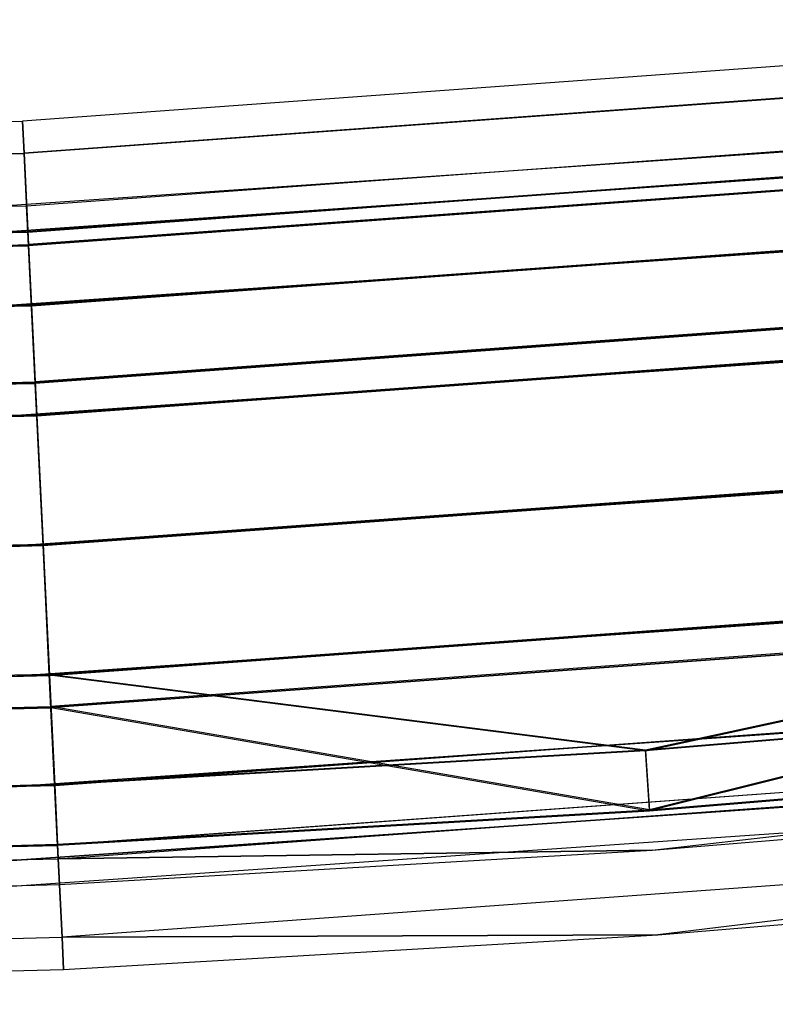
# Model space of a CAD drawing. Extents: x -176 to 176, y -176 to 176.
# Tile 147 of 208: x 8.22 to 12.67, y -175.5 to -169.7. Entities that reach past the tile are written whole.
import ezdxf

# ---------------------------------------------------------------- set-up
doc = ezdxf.new("R2010")
doc.units = 0
doc.header["$LTSCALE"] = 25.4
doc.layers.get('0').update_dxf_attribs({"linetype": 'CONTINUOUS'})

# ---------------------------------------------------------------- blocks, each defined once
blk = doc.blocks.new('BIURKOWA_B_STL')
at = {"color": 0}
for p, q in [((16.4556, -169.7041, 408), (8.2374, -170.3009, 408)), ((16.4556, -169.7041, 408), (8.2374, -170.3009, 408)), ((16.4556, -169.7041, 196.9955), (8.2374, -170.3009, 196.9955)), ((16.4556, -169.7041, 196.9955), (8.2374, -170.3009, 196.9955)), ((16.4738, -169.8915, 197.952), (8.2465, -170.489, 197.952)), ((16.4738, -169.8915, 197.952), (8.2465, -170.489, 197.952)), ((16.474, -169.8935, 408.9567), (8.2466, -170.491, 408.9567)), ((16.474, -169.8935, 408.9567), (8.2466, -170.491, 408.9567)), ((16.474, -169.8935, 407.0433), (8.2466, -170.491, 407.0433)), ((16.474, -169.8935, 407.0433), (8.2466, -170.491, 407.0433)), ((16.4741, -169.8949, 196.0397), (8.2467, -170.4925, 196.0397)), ((16.4741, -169.8949, 196.0397), (8.2467, -170.4925, 196.0397)), ((8.2616, -170.8003, 196.9955), (16.5039, -170.2017, 196.9955)), ((8.2616, -170.8003, 196.9955), (16.5039, -170.2017, 196.9955)), ((8.2616, -170.8003, 408), (16.5039, -170.2017, 408)), ((8.2616, -170.8003, 408), (16.5039, -170.2017, 408)), ((15.7779, -170.2706, 408), (7.8974, -170.8175, 408)), ((15.7779, -170.2706, 408), (7.8974, -170.8175, 408)), ((15.7779, -170.2706, 197), (7.8974, -170.8175, 197)), ((15.7779, -170.2706, 197), (7.8974, -170.8175, 197)), ((0, -170.5, 408), (8.2374, -170.3009, 408)), ((0, -170.5, 408), (8.2374, -170.3009, 408)), ((0, -170.5, 196.9955), (8.2374, -170.3009, 196.9955)), ((0, -170.5, 196.9955), (8.2374, -170.3009, 196.9955)), ((8.2374, -170.3009, 408), (8.2466, -170.491, 408.9567)), ((8.2466, -170.491, 407.0433), (8.2374, -170.3009, 408)), ((8.2466, -170.491, 407.0433), (8.2374, -170.3009, 408)), ((8.2374, -170.3009, 408), (8.2466, -170.491, 408.9567)), ((8.2374, -170.3009, 196.9955), (8.2465, -170.489, 197.952)), ((8.2467, -170.4925, 196.0397), (8.2374, -170.3009, 196.9955)), ((8.2467, -170.4925, 196.0397), (8.2374, -170.3009, 196.9955)), ((8.2374, -170.3009, 196.9955), (8.2465, -170.489, 197.952)), ((8.2689, -170.9505, 197.7607), (16.5184, -170.3513, 197.7607)), ((8.2689, -170.9505, 197.7607), (16.5184, -170.3513, 197.7607)), ((8.2689, -170.9524, 408.7654), (16.5186, -170.3532, 408.7654)), ((8.2689, -170.9524, 408.7654), (16.5186, -170.3532, 408.7654)), ((8.2689, -170.9524, 407.2346), (16.5186, -170.3532, 407.2346)), ((8.2689, -170.9524, 407.2346), (16.5186, -170.3532, 407.2346)), ((8.269, -170.9539, 196.231), (16.5187, -170.3547, 196.231)), ((8.269, -170.9539, 196.231), (16.5187, -170.3547, 196.231)), ((15.7919, -170.4221, 408.7654), (7.9044, -170.9696, 408.7654)), ((7.9044, -170.9696, 407.2346), (15.7919, -170.4221, 407.2346)), ((15.7919, -170.4221, 408.7654), (7.9044, -170.9696, 408.7654)), ((7.9044, -170.9696, 407.2346), (15.7919, -170.4221, 407.2346)), ((15.7919, -170.4221, 197.7654), (7.9044, -170.9696, 197.7654)), ((7.9044, -170.9696, 196.2346), (15.7919, -170.4221, 196.2346)), ((15.7919, -170.4221, 197.7654), (7.9044, -170.9696, 197.7654)), ((7.9044, -170.9696, 196.2346), (15.7919, -170.4221, 196.2346)), ((16.5259, -170.4289, 198.7638), (8.2726, -171.0283, 198.7638)), ((16.5259, -170.4289, 198.7638), (8.2726, -171.0283, 198.7638)), ((16.5263, -170.4329, 409.7678), (8.2728, -171.0323, 409.7678)), ((16.5263, -170.4329, 409.7678), (8.2728, -171.0323, 409.7678)), ((16.5263, -170.4329, 406.2322), (8.2728, -171.0323, 406.2322)), ((16.5263, -170.4329, 406.2322), (8.2728, -171.0323, 406.2322)), ((16.5265, -170.4352, 195.2299), (8.2729, -171.0347, 195.2299)), ((16.5265, -170.4352, 195.2299), (8.2729, -171.0347, 195.2299)), ((0, -170.6884, 197.952), (8.2465, -170.489, 197.952)), ((0, -170.6884, 197.952), (8.2465, -170.489, 197.952)), ((0, -170.6903, 407.0433), (8.2466, -170.491, 407.0433)), ((0, -170.6903, 407.0433), (8.2466, -170.491, 407.0433)), ((0, -170.6903, 408.9567), (8.2466, -170.491, 408.9567)), ((0, -170.6903, 408.9567), (8.2466, -170.491, 408.9567)), ((0, -170.6918, 196.0397), (8.2467, -170.4925, 196.0397)), ((0, -170.6918, 196.0397), (8.2467, -170.4925, 196.0397)), ((8.2465, -170.489, 197.952), (8.2726, -171.0283, 198.7638)), ((8.2465, -170.489, 197.952), (8.2726, -171.0283, 198.7638)), ((8.2466, -170.491, 408.9567), (8.2728, -171.0323, 409.7678)), ((8.2728, -171.0323, 406.2322), (8.2466, -170.491, 407.0433)), ((8.2728, -171.0323, 406.2322), (8.2466, -170.491, 407.0433)), ((8.2466, -170.491, 408.9567), (8.2728, -171.0323, 409.7678)), ((8.2729, -171.0347, 195.2299), (8.2467, -170.4925, 196.0397)), ((8.2729, -171.0347, 195.2299), (8.2467, -170.4925, 196.0397)), ((0, -171, 196.9955), (8.2616, -170.8003, 196.9955)), ((0, -171, 196.9955), (8.2616, -170.8003, 196.9955)), ((0, -171, 408), (8.2616, -170.8003, 408)), ((0, -171, 408), (8.2616, -170.8003, 408)), ((8.2689, -170.9505, 197.7607), (8.2616, -170.8003, 196.9955)), ((8.2616, -170.8003, 196.9955), (8.269, -170.9539, 196.231)), ((8.2689, -170.9505, 197.7607), (8.2616, -170.8003, 196.9955)), ((8.2616, -170.8003, 196.9955), (8.269, -170.9539, 196.231)), ((8.2689, -170.9524, 408.7654), (8.2616, -170.8003, 408)), ((8.2616, -170.8003, 408), (8.2689, -170.9524, 407.2346)), ((8.2689, -170.9524, 408.7654), (8.2616, -170.8003, 408)), ((8.2616, -170.8003, 408), (8.2689, -170.9524, 407.2346)), ((8.2897, -171.3815, 198.4102), (16.56, -170.7808, 198.4102)), ((8.2897, -171.3815, 198.4102), (16.56, -170.7808, 198.4102)), ((8.2899, -171.3854, 409.4142), (16.5604, -170.7848, 409.4142)), ((8.2899, -171.3854, 409.4142), (16.5604, -170.7848, 409.4142)), ((8.2899, -171.3854, 406.5858), (16.5604, -170.7848, 406.5858)), ((8.2899, -171.3854, 406.5858), (16.5604, -170.7848, 406.5858)), ((8.29, -171.3878, 195.5834), (16.5606, -170.7871, 195.5834)), ((8.29, -171.3878, 195.5834), (16.5606, -170.7871, 195.5834)), ((7.9244, -171.4027, 406.5858), (15.8319, -170.8538, 406.5858)), ((7.9244, -171.4027, 406.5858), (15.8319, -170.8538, 406.5858)), ((15.8319, -170.8538, 409.4142), (7.9244, -171.4027, 409.4142)), ((15.8319, -170.8538, 409.4142), (7.9244, -171.4027, 409.4142)), ((7.9244, -171.4027, 195.5858), (15.8319, -170.8538, 195.5858)), ((7.9244, -171.4027, 195.5858), (15.8319, -170.8538, 195.5858)), ((15.8319, -170.8538, 198.4142), (7.9244, -171.4027, 198.4142)), ((15.8319, -170.8538, 198.4142), (7.9244, -171.4027, 198.4142)), ((0, -171.1503, 197.7607), (8.2689, -170.9505, 197.7607)), ((0, -171.1503, 197.7607), (8.2689, -170.9505, 197.7607)), ((0, -171.1522, 408.7654), (8.2689, -170.9524, 408.7654)), ((0, -171.1522, 408.7654), (8.2689, -170.9524, 408.7654)), ((0, -171.1522, 407.2346), (8.2689, -170.9524, 407.2346)), ((0, -171.1522, 407.2346), (8.2689, -170.9524, 407.2346)), ((0, -171.1537, 196.231), (8.269, -170.9539, 196.231)), ((0, -171.1537, 196.231), (8.269, -170.9539, 196.231)), ((8.2897, -171.3815, 198.4102), (8.2689, -170.9505, 197.7607)), ((8.2897, -171.3815, 198.4102), (8.2689, -170.9505, 197.7607)), ((8.2899, -171.3854, 409.4142), (8.2689, -170.9524, 408.7654)), ((8.2689, -170.9524, 407.2346), (8.2899, -171.3854, 406.5858)), ((8.2899, -171.3854, 409.4142), (8.2689, -170.9524, 408.7654)), ((8.2689, -170.9524, 407.2346), (8.2899, -171.3854, 406.5858)), ((8.269, -170.9539, 196.231), (8.29, -171.3878, 195.5834)), ((8.269, -170.9539, 196.231), (8.29, -171.3878, 195.5834)), ((0, -171.2283, 198.7638), (8.2726, -171.0283, 198.7638)), ((0, -171.2283, 198.7638), (8.2726, -171.0283, 198.7638)), ((0, -171.2322, 406.2322), (8.2728, -171.0323, 406.2322)), ((0, -171.2322, 406.2322), (8.2728, -171.0323, 406.2322)), ((0, -171.2322, 409.7678), (8.2728, -171.0323, 409.7678)), ((0, -171.2322, 409.7678), (8.2728, -171.0323, 409.7678)), ((0, -171.2346, 195.2299), (8.2729, -171.0347, 195.2299)), ((0, -171.2346, 195.2299), (8.2729, -171.0347, 195.2299)), ((8.2726, -171.0283, 198.7638), (8.3117, -171.8367, 199.3073)), ((8.2726, -171.0283, 198.7638), (8.3117, -171.8367, 199.3073)), ((8.2728, -171.0323, 409.7678), (8.312, -171.8424, 410.3097)), ((8.312, -171.8424, 405.6903), (8.2728, -171.0323, 406.2322)), ((8.312, -171.8424, 405.6903), (8.2728, -171.0323, 406.2322)), ((8.2728, -171.0323, 409.7678), (8.312, -171.8424, 410.3097)), ((8.3121, -171.845, 194.6892), (8.2729, -171.0347, 195.2299)), ((8.3121, -171.845, 194.6892), (8.2729, -171.0347, 195.2299)), ((16.604, -171.2345, 199.3073), (8.3117, -171.8367, 199.3073)), ((16.604, -171.2345, 199.3073), (8.3117, -171.8367, 199.3073)), ((16.6046, -171.2401, 410.3097), (8.312, -171.8424, 410.3097)), ((16.6046, -171.2401, 410.3097), (8.312, -171.8424, 410.3097)), ((16.6046, -171.2401, 405.6903), (8.312, -171.8424, 405.6903)), ((16.6046, -171.2401, 405.6903), (8.312, -171.8424, 405.6903)), ((16.6048, -171.2427, 194.6892), (8.3121, -171.845, 194.6892)), ((16.6048, -171.2427, 194.6892), (8.3121, -171.845, 194.6892)), ((0, -171.5818, 198.4102), (8.2897, -171.3815, 198.4102)), ((0, -171.5818, 198.4102), (8.2897, -171.3815, 198.4102)), ((0, -171.5858, 409.4142), (8.2899, -171.3854, 409.4142)), ((0, -171.5858, 409.4142), (8.2899, -171.3854, 409.4142)), ((0, -171.5858, 406.5858), (8.2899, -171.3854, 406.5858)), ((0, -171.5858, 406.5858), (8.2899, -171.3854, 406.5858)), ((8.321, -172.0278, 198.8454), (8.2897, -171.3815, 198.4102)), ((8.321, -172.0278, 198.8454), (8.2897, -171.3815, 198.4102)), ((8.3212, -172.0335, 409.8477), (8.2899, -171.3854, 409.4142)), ((8.2899, -171.3854, 406.5858), (8.3212, -172.0335, 406.1523)), ((8.3212, -172.0335, 409.8477), (8.2899, -171.3854, 409.4142)), ((8.2899, -171.3854, 406.5858), (8.3212, -172.0335, 406.1523)), ((0, -171.5882, 195.5834), (8.29, -171.3878, 195.5834)), ((0, -171.5882, 195.5834), (8.29, -171.3878, 195.5834)), ((8.29, -171.3878, 195.5834), (8.3214, -172.0361, 195.1512)), ((8.29, -171.3878, 195.5834), (8.3214, -172.0361, 195.1512)), ((8.321, -172.0278, 198.8454), (16.6225, -171.4249, 198.8454)), ((8.321, -172.0278, 198.8454), (16.6225, -171.4249, 198.8454)), ((8.3212, -172.0335, 409.8477), (16.623, -171.4306, 409.8477)), ((8.3212, -172.0335, 409.8477), (16.623, -171.4306, 409.8477)), ((8.3212, -172.0335, 406.1523), (16.623, -171.4306, 406.1523)), ((8.3212, -172.0335, 406.1523), (16.623, -171.4306, 406.1523)), ((8.3214, -172.0361, 195.1512), (16.6233, -171.4332, 195.1512)), ((8.3214, -172.0361, 195.1512), (16.6233, -171.4332, 195.1512)), ((7.9544, -172.0508, 406.1523), (15.8918, -171.4999, 406.1523)), ((7.9544, -172.0508, 406.1523), (15.8918, -171.4999, 406.1523)), ((15.8918, -171.4999, 409.8477), (7.9544, -172.0508, 409.8477)), ((15.8918, -171.4999, 409.8477), (7.9544, -172.0508, 409.8477)), ((7.9544, -172.0508, 195.1522), (15.8918, -171.4999, 195.1522)), ((7.9544, -172.0508, 195.1522), (15.8918, -171.4999, 195.1522)), ((15.8918, -171.4999, 198.8478), (7.9544, -172.0508, 198.8478)), ((15.8918, -171.4999, 198.8478), (7.9544, -172.0508, 198.8478)), ((0, -172.0376, 199.3073), (8.3117, -171.8367, 199.3073)), ((0, -172.0376, 199.3073), (8.3117, -171.8367, 199.3073)), ((0, -172.0433, 405.6903), (8.312, -171.8424, 405.6903)), ((0, -172.0433, 405.6903), (8.312, -171.8424, 405.6903)), ((0, -172.0433, 410.3097), (8.312, -171.8424, 410.3097)), ((0, -172.0433, 410.3097), (8.312, -171.8424, 410.3097)), ((0, -172.0459, 194.6892), (8.3121, -171.845, 194.6892)), ((0, -172.0459, 194.6892), (8.3121, -171.845, 194.6892)), ((8.3117, -171.8367, 199.3073), (8.3579, -172.7913, 199.5)), ((8.3117, -171.8367, 199.3073), (8.3579, -172.7913, 199.5)), ((8.312, -171.8424, 410.3097), (8.3582, -172.798, 410.5)), ((8.3582, -172.798, 405.5), (8.312, -171.8424, 405.6903)), ((8.3582, -172.798, 405.5), (8.312, -171.8424, 405.6903)), ((8.312, -171.8424, 410.3097), (8.3582, -172.798, 410.5)), ((8.3583, -172.8002, 194.5), (8.3121, -171.845, 194.6892)), ((8.3583, -172.8002, 194.5), (8.3121, -171.845, 194.6892)), ((0, -172.2289, 198.8454), (8.321, -172.0278, 198.8454)), ((0, -172.2289, 198.8454), (8.321, -172.0278, 198.8454)), ((0, -172.2346, 409.8477), (8.3212, -172.0335, 409.8477)), ((0, -172.2346, 409.8477), (8.3212, -172.0335, 409.8477)), ((0, -172.2346, 406.1523), (8.3212, -172.0335, 406.1523)), ((0, -172.2346, 406.1523), (8.3212, -172.0335, 406.1523)), ((0, -172.2372, 195.1512), (8.3214, -172.0361, 195.1512)), ((0, -172.2372, 195.1512), (8.3214, -172.0361, 195.1512)), ((8.3579, -172.7913, 199), (8.321, -172.0278, 198.8454)), ((8.3579, -172.7913, 199), (8.321, -172.0278, 198.8454)), ((8.3582, -172.798, 410), (8.3212, -172.0335, 409.8477)), ((8.3212, -172.0335, 406.1523), (8.3582, -172.798, 406)), ((8.3582, -172.798, 410), (8.3212, -172.0335, 409.8477)), ((8.3212, -172.0335, 406.1523), (8.3582, -172.798, 406)), ((8.3214, -172.0361, 195.1512), (8.3583, -172.8002, 195)), ((8.3214, -172.0361, 195.1512), (8.3583, -172.8002, 195)), ((16.6963, -172.1857, 199.5), (8.3579, -172.7913, 199.5)), ((16.6963, -172.1857, 199.5), (8.3579, -172.7913, 199.5)), ((8.3579, -172.7913, 199), (16.6963, -172.1857, 199)), ((8.3579, -172.7913, 199), (16.6963, -172.1857, 199)), ((16.6969, -172.1924, 410.5), (8.3582, -172.798, 410.5)), ((16.6969, -172.1924, 410.5), (8.3582, -172.798, 410.5)), ((16.6969, -172.1924, 405.5), (8.3582, -172.798, 405.5)), ((16.6969, -172.1924, 405.5), (8.3582, -172.798, 405.5)), ((8.3582, -172.798, 410), (16.6969, -172.1924, 410)), ((8.3582, -172.798, 410), (16.6969, -172.1924, 410)), ((8.3582, -172.798, 406), (16.6969, -172.1924, 406)), ((8.3582, -172.798, 406), (16.6969, -172.1924, 406)), ((16.6971, -172.1946, 194.5), (8.3583, -172.8002, 194.5)), ((16.6971, -172.1946, 194.5), (8.3583, -172.8002, 194.5)), ((8.3583, -172.8002, 195), (16.6971, -172.1946, 195)), ((8.3583, -172.8002, 195), (16.6971, -172.1946, 195)), ((7.9897, -172.8154, 406), (15.9624, -172.262, 406)), ((7.9897, -172.8154, 406), (15.9624, -172.262, 406)), ((15.9624, -172.262, 410), (7.9897, -172.8154, 410)), ((15.9624, -172.262, 410), (7.9897, -172.8154, 410)), ((7.9897, -172.8154, 195), (15.9624, -172.262, 195)), ((7.9897, -172.8154, 195), (15.9624, -172.262, 195)), ((15.9624, -172.262, 199), (7.9897, -172.8154, 199)), ((15.9624, -172.262, 199), (7.9897, -172.8154, 199)), ((0, -172.9933, 199.5), (8.3579, -172.7913, 199.5)), ((0, -172.9933, 199.5), (8.3579, -172.7913, 199.5)), ((0, -172.9933, 199), (8.3579, -172.7913, 199)), ((0, -172.9933, 199), (8.3579, -172.7913, 199)), ((0, -173, 405.5), (8.3582, -172.798, 405.5)), ((0, -173, 405.5), (8.3582, -172.798, 405.5)), ((0, -173, 410.5), (8.3582, -172.798, 410.5)), ((0, -173, 410.5), (8.3582, -172.798, 410.5)), ((0, -173, 410), (8.3582, -172.798, 410)), ((0, -173, 410), (8.3582, -172.798, 410)), ((0, -173, 406), (8.3582, -172.798, 406)), ((0, -173, 406), (8.3582, -172.798, 406)), ((0, -173.0022, 194.5), (8.3583, -172.8002, 194.5)), ((0, -173.0022, 194.5), (8.3583, -172.8002, 194.5)), ((0, -173.0022, 195), (8.3583, -172.8002, 195)), ((0, -173.0022, 195), (8.3583, -172.8002, 195)), ((8.3579, -172.7913, 199.5), (8.4041, -173.7468, 199.3125)), ((8.3579, -172.7913, 199.5), (8.4041, -173.7468, 199.3125)), ((8.3949, -173.5557, 198.8505), (8.3579, -172.7913, 199)), ((8.3949, -173.5557, 198.8505), (8.3579, -172.7913, 199)), ((8.3582, -172.798, 410.5), (8.4044, -173.7536, 410.3097)), ((8.4044, -173.7536, 405.6903), (8.3582, -172.798, 405.5)), ((8.4044, -173.7536, 405.6903), (8.3582, -172.798, 405.5)), ((8.3582, -172.798, 410.5), (8.4044, -173.7536, 410.3097)), ((8.3952, -173.5625, 409.8477), (8.3582, -172.798, 410)), ((8.3582, -172.798, 406), (8.3952, -173.5625, 406.1523)), ((8.3952, -173.5625, 409.8477), (8.3582, -172.798, 410)), ((8.3582, -172.798, 406), (8.3952, -173.5625, 406.1523)), ((8.4045, -173.7551, 194.6909), (8.3583, -172.8002, 194.5)), ((8.4045, -173.7551, 194.6909), (8.3583, -172.8002, 194.5)), ((8.3583, -172.8002, 195), (8.3953, -173.564, 195.1529)), ((8.3583, -172.8002, 195), (8.3953, -173.564, 195.1529)), ((8.3949, -173.5557, 198.8505), (16.7701, -172.9475, 198.8505)), ((8.3949, -173.5557, 198.8505), (16.7701, -172.9475, 198.8505)), ((11.9021, -174.0021, 198.4198), (16.7701, -172.9475, 198.8505)), ((11.9021, -174.0021, 198.4198), (16.7701, -172.9475, 198.8505)), ((8.3952, -173.5625, 409.8477), (16.7708, -172.9542, 409.8477)), ((8.3952, -173.5625, 409.8477), (16.7708, -172.9542, 409.8477)), ((8.3952, -173.5625, 406.1523), (16.7708, -172.9542, 406.1523)), ((8.3952, -173.5625, 406.1523), (16.7708, -172.9542, 406.1523)), ((8.3953, -173.564, 195.1529), (16.7709, -172.9557, 195.1529)), ((8.3953, -173.564, 195.1529), (16.7709, -172.9557, 195.1529)), ((11.9024, -174.0076, 406.5858), (16.7708, -172.9542, 406.1523)), ((11.9024, -174.0076, 406.5858), (16.7708, -172.9542, 406.1523)), ((8.0251, -173.58, 406.1523), (16.033, -173.0241, 406.1523)), ((8.0251, -173.58, 406.1523), (16.033, -173.0241, 406.1523)), ((16.033, -173.0241, 409.8477), (8.0251, -173.58, 409.8477)), ((16.033, -173.0241, 409.8477), (8.0251, -173.58, 409.8477)), ((8.0251, -173.58, 195.1522), (16.033, -173.0241, 195.1522)), ((8.0251, -173.58, 195.1522), (16.033, -173.0241, 195.1522)), ((16.033, -173.0241, 198.8478), (8.0251, -173.58, 198.8478)), ((16.033, -173.0241, 198.8478), (8.0251, -173.58, 198.8478)), ((16.7886, -173.1379, 199.3125), (8.4041, -173.7468, 199.3125)), ((16.7886, -173.1379, 199.3125), (8.4041, -173.7468, 199.3125)), ((16.7892, -173.1446, 410.3097), (8.4044, -173.7536, 410.3097)), ((16.7892, -173.1446, 410.3097), (8.4044, -173.7536, 410.3097)), ((16.7892, -173.1446, 405.6903), (8.4044, -173.7536, 405.6903)), ((16.7892, -173.1446, 405.6903), (8.4044, -173.7536, 405.6903)), ((16.7894, -173.1462, 194.6909), (8.4045, -173.7551, 194.6909)), ((16.7894, -173.1462, 194.6909), (8.4045, -173.7551, 194.6909)), ((16.7886, -173.1379, 199.3125), (11.9262, -174.3548, 198.7733)), ((16.7886, -173.1379, 199.3125), (11.9262, -174.3548, 198.7733)), ((16.7892, -173.1446, 405.6903), (11.9266, -174.3604, 406.2322)), ((16.7892, -173.1446, 405.6903), (11.9266, -174.3604, 406.2322)), ((0, -173.7586, 198.8505), (8.3949, -173.5557, 198.8505)), ((0, -173.7586, 198.8505), (8.3949, -173.5557, 198.8505)), ((0, -173.7654, 409.8477), (8.3952, -173.5625, 409.8477)), ((0, -173.7654, 409.8477), (8.3952, -173.5625, 409.8477)), ((0, -173.7654, 406.1523), (8.3952, -173.5625, 406.1523)), ((0, -173.7654, 406.1523), (8.3952, -173.5625, 406.1523)), ((0, -173.7669, 195.1529), (8.3953, -173.564, 195.1529)), ((0, -173.7669, 195.1529), (8.3953, -173.564, 195.1529)), ((8.4263, -174.205, 198.4198), (8.3949, -173.5557, 198.8505)), ((8.3949, -173.5557, 198.8505), (11.9021, -174.0021, 198.4198)), ((8.4263, -174.205, 198.4198), (8.3949, -173.5557, 198.8505)), ((8.3949, -173.5557, 198.8505), (11.9021, -174.0021, 198.4198)), ((8.3952, -173.5625, 406.1523), (8.4265, -174.2105, 406.5858)), ((11.9024, -174.0076, 406.5858), (8.3952, -173.5625, 406.1523)), ((8.4265, -174.2105, 409.4142), (8.3952, -173.5625, 409.8477)), ((11.9024, -174.0076, 406.5858), (8.3952, -173.5625, 406.1523)), ((8.4265, -174.2105, 409.4142), (8.3952, -173.5625, 409.8477)), ((8.3952, -173.5625, 406.1523), (8.4265, -174.2105, 406.5858)), ((8.3953, -173.564, 195.1529), (8.4266, -174.2113, 195.5866)), ((8.3953, -173.564, 195.1529), (8.4266, -174.2113, 195.5866)), ((8.4265, -174.2105, 409.4142), (16.8334, -173.6, 409.4142)), ((8.4265, -174.2105, 409.4142), (16.8334, -173.6, 409.4142)), ((8.4266, -174.2113, 195.5866), (16.8335, -173.6008, 195.5866)), ((8.4266, -174.2113, 195.5866), (16.8335, -173.6008, 195.5866)), ((11.9021, -174.0021, 198.4198), (16.8329, -173.5945, 198.4198)), ((11.9021, -174.0021, 198.4198), (16.8329, -173.5945, 198.4198)), ((16.8334, -173.6, 406.5858), (11.9024, -174.0076, 406.5858)), ((16.8334, -173.6, 406.5858), (11.9024, -174.0076, 406.5858)), ((8.0551, -174.2281, 406.5858), (16.0929, -173.6702, 406.5858)), ((8.0551, -174.2281, 406.5858), (16.0929, -173.6702, 406.5858)), ((16.0929, -173.6702, 409.4142), (8.0551, -174.2281, 409.4142)), ((16.0929, -173.6702, 409.4142), (8.0551, -174.2281, 409.4142)), ((8.0551, -174.2281, 195.5858), (16.0929, -173.6702, 195.5858)), ((8.0551, -174.2281, 195.5858), (16.0929, -173.6702, 195.5858)), ((16.0929, -173.6702, 198.4142), (8.0551, -174.2281, 198.4142)), ((16.0929, -173.6702, 198.4142), (8.0551, -174.2281, 198.4142)), ((0, -173.95, 199.3125), (8.4041, -173.7468, 199.3125)), ((0, -173.95, 199.3125), (8.4041, -173.7468, 199.3125)), ((0, -173.9567, 405.6903), (8.4044, -173.7536, 405.6903)), ((0, -173.9567, 405.6903), (8.4044, -173.7536, 405.6903)), ((0, -173.9567, 410.3097), (8.4044, -173.7536, 410.3097)), ((0, -173.9567, 410.3097), (8.4044, -173.7536, 410.3097)), ((0, -173.9583, 194.6909), (8.4045, -173.7551, 194.6909)), ((0, -173.9583, 194.6909), (8.4045, -173.7551, 194.6909)), ((11.9262, -174.3548, 198.7733), (8.4041, -173.7468, 199.3125)), ((8.4041, -173.7468, 199.3125), (8.4434, -174.5581, 198.7733)), ((11.9262, -174.3548, 198.7733), (8.4041, -173.7468, 199.3125)), ((8.4041, -173.7468, 199.3125), (8.4434, -174.5581, 198.7733)), ((8.4436, -174.5637, 406.2322), (8.4044, -173.7536, 405.6903)), ((8.4044, -173.7536, 405.6903), (11.9266, -174.3604, 406.2322)), ((8.4044, -173.7536, 410.3097), (8.4436, -174.5637, 409.7678)), ((8.4044, -173.7536, 405.6903), (11.9266, -174.3604, 406.2322)), ((8.4436, -174.5637, 406.2322), (8.4044, -173.7536, 405.6903)), ((8.4044, -173.7536, 410.3097), (8.4436, -174.5637, 409.7678)), ((8.4437, -174.5645, 195.233), (8.4045, -173.7551, 194.6909)), ((8.4437, -174.5645, 195.233), (8.4045, -173.7551, 194.6909)), ((16.8675, -173.9519, 409.7678), (8.4436, -174.5637, 409.7678)), ((16.8675, -173.9519, 409.7678), (8.4436, -174.5637, 409.7678)), ((16.8676, -173.9527, 195.233), (8.4437, -174.5645, 195.233)), ((16.8676, -173.9527, 195.233), (8.4437, -174.5645, 195.233)), ((11.9262, -174.3548, 198.7733), (16.867, -173.9464, 198.7733)), ((11.9262, -174.3548, 198.7733), (16.867, -173.9464, 198.7733)), ((11.9266, -174.3604, 406.2322), (16.8675, -173.9519, 406.2322)), ((11.9266, -174.3604, 406.2322), (16.8675, -173.9519, 406.2322)), ((8.4263, -174.205, 198.4198), (11.9021, -174.0021, 198.4198)), ((8.4263, -174.205, 198.4198), (11.9021, -174.0021, 198.4198)), ((11.9024, -174.0076, 406.5858), (8.4265, -174.2105, 406.5858)), ((11.9024, -174.0076, 406.5858), (8.4265, -174.2105, 406.5858)), ((8.4475, -174.6436, 408.7654), (16.8752, -174.0315, 408.7654)), ((8.4475, -174.6436, 408.7654), (16.8752, -174.0315, 408.7654)), ((8.4475, -174.6438, 196.2352), (16.8753, -174.0317, 196.2352)), ((8.4475, -174.6438, 196.2352), (16.8753, -174.0317, 196.2352)), ((11.9262, -174.3548, 198.7733), (11.9021, -174.0021, 198.4198)), ((11.9262, -174.3548, 198.7733), (11.9021, -174.0021, 198.4198)), ((11.9024, -174.0076, 406.5858), (11.9266, -174.3604, 406.2322)), ((11.9024, -174.0076, 406.5858), (11.9266, -174.3604, 406.2322)), ((11.9424, -174.592, 408), (16.8752, -174.0315, 408.7654)), ((11.9424, -174.592, 408), (16.8752, -174.0315, 408.7654)), ((11.9424, -174.592, 197), (16.8753, -174.0317, 196.2352)), ((11.9424, -174.592, 197), (16.8753, -174.0317, 196.2352)), ((8.0751, -174.6612, 407.2346), (16.1329, -174.1019, 407.2346)), ((8.0751, -174.6612, 407.2346), (16.1329, -174.1019, 407.2346)), ((16.1329, -174.1019, 408.7654), (8.0751, -174.6612, 408.7654)), ((16.1329, -174.1019, 408.7654), (8.0751, -174.6612, 408.7654)), ((8.0751, -174.6612, 196.2346), (16.1329, -174.1019, 196.2346)), ((8.0751, -174.6612, 196.2346), (16.1329, -174.1019, 196.2346)), ((16.1329, -174.1019, 197.7654), (8.0751, -174.6612, 197.7654)), ((16.1329, -174.1019, 197.7654), (8.0751, -174.6612, 197.7654)), ((0, -174.4087, 198.4198), (8.4263, -174.205, 198.4198)), ((0, -174.4087, 198.4198), (8.4263, -174.205, 198.4198)), ((8.4265, -174.2105, 406.5858), (0, -174.4142, 406.5858)), ((0, -174.4142, 409.4142), (8.4265, -174.2105, 409.4142)), ((0, -174.4142, 409.4142), (8.4265, -174.2105, 409.4142)), ((8.4265, -174.2105, 406.5858), (0, -174.4142, 406.5858)), ((0, -174.415, 195.5866), (8.4266, -174.2113, 195.5866)), ((0, -174.415, 195.5866), (8.4266, -174.2113, 195.5866)), ((8.4434, -174.5581, 198.7733), (8.4263, -174.205, 198.4198)), ((8.4434, -174.5581, 198.7733), (8.4263, -174.205, 198.4198)), ((8.4265, -174.2105, 406.5858), (8.4436, -174.5637, 406.2322)), ((8.4265, -174.2105, 406.5858), (8.4436, -174.5637, 406.2322)), ((8.4475, -174.6436, 408.7654), (8.4265, -174.2105, 409.4142)), ((8.4475, -174.6436, 408.7654), (8.4265, -174.2105, 409.4142)), ((8.4266, -174.2113, 195.5866), (8.4475, -174.6438, 196.2352)), ((8.4266, -174.2113, 195.5866), (8.4475, -174.6438, 196.2352)), ((11.9424, -174.592, 197), (16.8899, -174.183, 197)), ((11.9424, -174.592, 197), (16.8899, -174.183, 197)), ((11.9424, -174.592, 408), (16.8899, -174.183, 408)), ((11.9424, -174.592, 408), (16.8899, -174.183, 408)), ((16.147, -174.2535, 408), (8.0821, -174.8133, 408)), ((16.147, -174.2535, 408), (8.0821, -174.8133, 408)), ((16.147, -174.2535, 197), (8.0821, -174.8133, 197)), ((16.147, -174.2535, 197), (8.0821, -174.8133, 197)), ((8.4434, -174.5581, 198.7733), (11.9262, -174.3548, 198.7733)), ((8.4434, -174.5581, 198.7733), (11.9262, -174.3548, 198.7733)), ((8.4436, -174.5637, 406.2322), (11.9266, -174.3604, 406.2322)), ((8.4436, -174.5637, 406.2322), (11.9266, -174.3604, 406.2322)), ((16.9198, -174.4913, 408.9567), (8.4698, -175.105, 408.9567)), ((16.9198, -174.4913, 408.9567), (8.4698, -175.105, 408.9567)), ((16.9198, -174.4915, 196.0438), (8.4698, -175.1052, 196.0438)), ((16.9198, -174.4915, 196.0438), (8.4698, -175.1052, 196.0438)), ((16.9198, -174.4913, 408.9567), (11.9765, -175.0909, 408)), ((16.9198, -174.4913, 408.9567), (11.9765, -175.0909, 408)), ((16.9198, -174.4915, 196.0438), (11.9765, -175.0909, 197)), ((16.9198, -174.4915, 196.0438), (11.9765, -175.0909, 197)), ((0, -174.7622, 198.7733), (8.4434, -174.5581, 198.7733)), ((0, -174.7622, 198.7733), (8.4434, -174.5581, 198.7733)), ((0, -174.7678, 406.2322), (8.4436, -174.5637, 406.2322)), ((0, -174.7678, 406.2322), (8.4436, -174.5637, 406.2322)), ((0, -174.7678, 409.7678), (8.4436, -174.5637, 409.7678)), ((0, -174.7678, 409.7678), (8.4436, -174.5637, 409.7678)), ((0, -174.7686, 195.233), (8.4437, -174.5645, 195.233)), ((0, -174.7686, 195.233), (8.4437, -174.5645, 195.233)), ((8.4436, -174.5637, 409.7678), (8.4698, -175.105, 408.9567)), ((8.4436, -174.5637, 409.7678), (8.4698, -175.105, 408.9567)), ((8.4698, -175.1052, 196.0438), (8.4437, -174.5645, 195.233)), ((8.4698, -175.1052, 196.0438), (8.4437, -174.5645, 195.233)), ((11.9424, -174.592, 197), (8.4475, -174.6438, 196.2352)), ((11.9424, -174.592, 197), (8.4475, -174.6438, 196.2352)), ((8.4475, -174.6436, 408.7654), (11.9424, -174.592, 408)), ((8.4475, -174.6436, 408.7654), (11.9424, -174.592, 408)), ((8.4548, -174.7956, 197), (11.9424, -174.592, 197)), ((8.4548, -174.7956, 197), (11.9424, -174.592, 197)), ((8.4548, -174.7956, 408), (11.9424, -174.592, 408)), ((8.4548, -174.7956, 408), (11.9424, -174.592, 408)), ((11.9424, -174.592, 197), (11.9424, -174.592, 408)), ((11.9424, -174.592, 197), (11.9424, -174.592, 408)), ((0, -174.8477, 408.7654), (8.4475, -174.6436, 408.7654)), ((0, -174.8477, 408.7654), (8.4475, -174.6436, 408.7654)), ((0, -174.848, 196.2352), (8.4475, -174.6438, 196.2352)), ((0, -174.848, 196.2352), (8.4475, -174.6438, 196.2352)), ((8.4548, -174.7956, 408), (8.4475, -174.6436, 408.7654)), ((8.4548, -174.7956, 408), (8.4475, -174.6436, 408.7654)), ((8.4475, -174.6438, 196.2352), (8.4548, -174.7956, 197)), ((8.4475, -174.6438, 196.2352), (8.4548, -174.7956, 197)), ((11.9765, -175.0909, 408), (16.9382, -174.6807, 408)), ((11.9765, -175.0909, 408), (16.9382, -174.6807, 408)), ((11.9765, -175.0909, 197), (16.9382, -174.6807, 197)), ((11.9765, -175.0909, 197), (16.9382, -174.6807, 197)), ((0, -175, 197), (8.4548, -174.7956, 197)), ((0, -175, 197), (8.4548, -174.7956, 197)), ((0, -175, 408), (8.4548, -174.7956, 408)), ((0, -175, 408), (8.4548, -174.7956, 408)), ((8.4548, -174.7956, 197), (8.4548, -174.7956, 408)), ((8.4548, -174.7956, 197), (8.4548, -174.7956, 408)), ((11.9765, -175.0909, 408), (8.4698, -175.105, 408.9567)), ((11.9765, -175.0909, 408), (8.4698, -175.105, 408.9567)), ((8.4698, -175.1052, 196.0438), (11.9765, -175.0909, 197)), ((8.4698, -175.1052, 196.0438), (11.9765, -175.0909, 197)), ((8.479, -175.2951, 408), (11.9765, -175.0909, 408)), ((8.479, -175.2951, 408), (11.9765, -175.0909, 408)), ((8.479, -175.2951, 197), (11.9765, -175.0909, 197)), ((8.479, -175.2951, 197), (11.9765, -175.0909, 197)), ((11.9765, -175.0909, 408), (11.9765, -175.0909, 197)), ((11.9765, -175.0909, 408), (11.9765, -175.0909, 197)), ((0, -175.3097, 408.9567), (8.4698, -175.105, 408.9567)), ((0, -175.3097, 408.9567), (8.4698, -175.105, 408.9567)), ((0, -175.3099, 196.0438), (8.4698, -175.1052, 196.0438)), ((0, -175.3099, 196.0438), (8.4698, -175.1052, 196.0438)), ((8.4698, -175.105, 408.9567), (8.479, -175.2951, 408)), ((8.4698, -175.105, 408.9567), (8.479, -175.2951, 408)), ((8.479, -175.2951, 197), (8.4698, -175.1052, 196.0438)), ((8.479, -175.2951, 197), (8.4698, -175.1052, 196.0438)), ((0, -175.5, 408), (8.479, -175.2951, 408)), ((0, -175.5, 197), (8.479, -175.2951, 197)), ((0, -175.5, 408), (8.479, -175.2951, 408)), ((0, -175.5, 197), (8.479, -175.2951, 197)), ((8.479, -175.2951, 408), (8.479, -175.2951, 197)), ((8.479, -175.2951, 408), (8.479, -175.2951, 197))]:
    blk.add_line(p, q, dxfattribs=at)

msp = doc.modelspace()

# ---------------------------------------------------------------- block references
at = {"color": 253}
msp.add_blockref('BIURKOWA_B_STL', (0, 0), dxfattribs=at)

doc.saveas('drawing.dxf')
